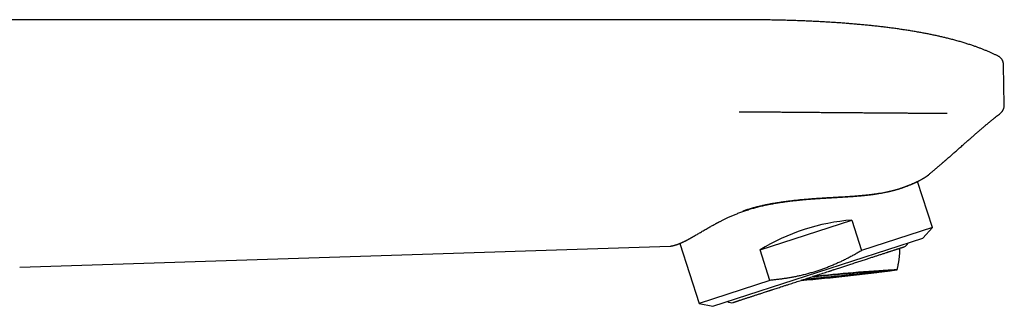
# Model space of a CAD drawing. Header units: millimetres. Extents: x 8 to 616, y 12 to 442.
# Tile 34 of 34: x 520 to 616, y 414 to 442. Entities that reach past the tile are written whole.
import ezdxf

# ---------------------------------------------------------------- set-up
doc = ezdxf.new("R2010")
doc.units = ezdxf.units.MM

msp = doc.modelspace()

# ---------------------------------------------------------------- linework, layer by layer
at = {"color": 7, "linetype": 'Continuous', "lineweight": 30}
for p, q in [((589.735, 442.083), (479.735, 442.083)), ((614.982, 438.554), (614.982, 438.554)), ((615.537, 437.676), (615.537, 437.676)), ((615.605, 433.784), (615.537, 437.676)), ((615.537, 437.676), (615.537, 437.676)), ((615.222, 432.98), (615.247, 433.001)), ((608.597, 421.86), (607.142, 426.337)), ((591.823, 419.686), (600.744, 422.584)), ((600.744, 422.584), (601.706, 419.621)), ((608.597, 421.86), (601.706, 419.621)), ((607.681, 420.843), (608.597, 421.86)), ((519.735, 418.013), (583.064, 420.055)), ((583.064, 420.055), (583.078, 420.056)), ((584.001, 420.314), (585.895, 414.483)), ((597.458, 417.521), (607.681, 420.843)), ((592.786, 416.722), (591.823, 419.686)), ((587.234, 414.199), (597.458, 417.521)), ((592.786, 416.722), (585.895, 414.483)), ((585.895, 414.483), (587.234, 414.199))]:
    msp.add_line(p, q, dxfattribs=at)
at = {"color": 7, "linetype": 'Continuous', "lineweight": 30, "flags": 128}
msp.add_lwpolyline([(607.974, 426.803), (607.991, 426.812), (608.01, 426.826)], dxfattribs=at)
at = {"color": 7, "linetype": 'Continuous', "lineweight": 30}
for centre, radius, start, end in [((605.671, 420.558), 0.6, 288, 342.31467), ((583.696, 567.724), 151.486, 274.58797, 278.04489), ((571.36, 688.792), 273.063, 275.22989, 276.91674), ((611.2, 290.266), 127.619, 92.83104, 96.42396), ((589.028, 415.15), 0.6, 233.68533, 288)]:
    msp.add_arc(centre, radius, start, end, dxfattribs=at)
msp.add_ellipse((598.241, 415.109), major_axis=(11.351, 3.688), ratio=0.57735, start_param=1.16697, end_param=1.974622, dxfattribs=at)
for points, knots in [([(614.982, 438.554), (614.896, 438.597), (614.722, 438.682), (614.456, 438.805), (614.184, 438.927), (613.905, 439.045), (613.621, 439.161), (613.333, 439.273), (613.04, 439.383), (612.741, 439.49), (612.416, 439.602), (612.064, 439.717), (611.683, 439.835), (611.294, 439.951), (610.896, 440.062), (610.489, 440.171), (610.093, 440.272), (609.709, 440.364), (609.339, 440.45), (608.962, 440.534), (608.578, 440.615), (608.188, 440.694), (607.791, 440.77), (607.373, 440.847), (606.935, 440.924), (606.475, 441.001), (606.008, 441.075), (605.532, 441.146), (605.063, 441.213), (604.603, 441.275), (604.15, 441.333), (603.691, 441.389), (603.225, 441.443), (602.755, 441.494), (602.281, 441.543), (601.804, 441.589), (601.321, 441.633), (600.827, 441.676), (600.324, 441.716), (599.81, 441.755), (599.29, 441.792), (598.763, 441.826), (598.23, 441.858), (597.689, 441.888), (597.142, 441.916), (596.588, 441.942), (596.028, 441.966), (595.46, 441.987), (594.886, 442.006), (594.305, 442.023), (593.718, 442.038), (593.103, 442.052), (592.461, 442.063), (591.791, 442.072), (591.113, 442.078), (590.427, 442.082), (589.966, 442.083), (589.735, 442.083)], [0, 0, 0, 0, 0.011237, 0.022659, 0.034268, 0.04607, 0.058066, 0.070041, 0.082211, 0.094578, 0.107145, 0.122371, 0.137888, 0.1537, 0.169812, 0.186227, 0.202948, 0.217527, 0.232335, 0.247375, 0.262647, 0.278155, 0.293898, 0.30988, 0.327737, 0.345885, 0.364327, 0.383064, 0.402099, 0.419623, 0.437394, 0.455413, 0.473679, 0.492195, 0.510623, 0.529294, 0.548206, 0.567362, 0.587161, 0.607214, 0.627522, 0.648087, 0.668908, 0.689987, 0.711323, 0.732917, 0.754771, 0.776884, 0.799258, 0.821891, 0.844786, 0.867943, 0.893718, 0.91981, 0.946221, 0.972951, 1, 1, 1, 1]), ([(615.537, 437.676), (615.536, 437.706), (615.533, 437.765), (615.519, 437.854), (615.497, 437.942), (615.467, 438.03), (615.429, 438.115), (615.382, 438.196), (615.328, 438.273), (615.267, 438.344), (615.201, 438.408), (615.13, 438.466), (615.057, 438.515), (615.006, 438.541), (614.982, 438.554)], [0, 0, 0, 0, 0.08066, 0.163005, 0.246744, 0.331558, 0.417101, 0.503007, 0.588899, 0.6744, 0.759146, 0.842791, 0.925018, 1, 1, 1, 1]), ([(615.429, 433.201), (615.429, 433.201), (615.445, 433.222), (615.472, 433.268), (615.509, 433.337), (615.54, 433.409), (615.565, 433.483), (615.584, 433.558), (615.597, 433.634), (615.604, 433.709), (615.605, 433.759), (615.605, 433.784)], [0, 0, 0, 0, 0.001542, 0.127656, 0.254156, 0.380657, 0.506771, 0.632118, 0.756332, 0.879066, 1, 1, 1, 1]), ([(589.782, 433.107), (589.83, 433.108), (589.927, 433.108), (590.077, 433.109), (590.235, 433.11), (590.4, 433.11), (590.572, 433.111), (590.744, 433.111), (590.915, 433.112), (591.084, 433.112), (591.217, 433.112), (591.31, 433.112), (591.362, 433.112), (591.413, 433.112), (591.464, 433.112), (591.514, 433.112), (591.565, 433.112), (591.659, 433.112), (591.796, 433.112), (591.976, 433.112), (592.156, 433.111), (592.336, 433.111), (592.516, 433.11), (592.689, 433.11), (592.854, 433.109), (593.044, 433.109), (593.268, 433.107), (593.53, 433.106), (593.803, 433.104), (594.084, 433.102), (594.373, 433.1), (594.669, 433.098), (594.973, 433.096), (595.285, 433.093), (595.536, 433.091), (595.716, 433.089), (595.823, 433.088), (595.925, 433.088), (596.025, 433.087), (596.125, 433.086), (596.226, 433.085), (596.326, 433.084), (596.604, 433.081), (597.036, 433.077), (597.622, 433.072), (598.116, 433.067), (598.473, 433.063), (598.65, 433.062), (598.711, 433.061), (598.724, 433.061), (598.734, 433.061), (598.745, 433.061), (598.755, 433.061), (598.784, 433.06), (598.834, 433.06), (598.906, 433.059), (598.983, 433.059), (599.072, 433.058), (599.172, 433.057), (599.285, 433.056), (599.405, 433.055), (599.534, 433.054), (599.669, 433.054), (599.814, 433.053), (599.968, 433.052), (600.132, 433.051), (600.303, 433.049), (600.483, 433.048), (600.67, 433.047), (600.858, 433.046), (601.044, 433.045), (601.229, 433.043), (601.403, 433.042), (601.521, 433.041), (601.583, 433.041), (601.602, 433.041), (601.622, 433.04), (601.641, 433.04), (601.659, 433.04), (601.716, 433.04), (601.905, 433.038), (602.226, 433.036), (602.64, 433.033), (603.064, 433.029), (603.497, 433.026), (603.939, 433.022), (604.381, 433.019), (604.821, 433.015), (605.245, 433.012), (605.653, 433.01), (606.043, 433.007), (606.433, 433.004), (606.792, 433.002), (607.123, 433), (607.424, 432.998), (607.723, 432.996), (608.01, 432.995), (608.284, 432.993), (608.545, 432.992), (608.803, 432.99), (609.06, 432.989), (609.313, 432.988), (609.564, 432.987), (609.812, 432.986), (609.974, 432.986), (610.055, 432.986)], [0, 0, 0, 0, 0.00684, 0.014034, 0.02158, 0.029479, 0.037732, 0.046338, 0.054203, 0.062342, 0.070756, 0.073307, 0.075744, 0.07818, 0.080616, 0.083051, 0.085486, 0.087921, 0.096563, 0.105199, 0.11383, 0.122454, 0.131074, 0.139687, 0.147451, 0.15483, 0.166999, 0.179614, 0.192675, 0.206183, 0.220139, 0.23428, 0.248854, 0.263862, 0.279306, 0.284915, 0.289887, 0.294709, 0.299531, 0.304355, 0.309179, 0.314003, 0.318829, 0.349173, 0.376289, 0.403427, 0.42046, 0.427957, 0.428893, 0.429369, 0.429852, 0.430342, 0.430838, 0.431342, 0.434557, 0.438028, 0.441757, 0.445742, 0.450822, 0.456267, 0.462077, 0.468252, 0.474792, 0.481699, 0.489201, 0.497094, 0.505377, 0.514051, 0.523118, 0.532577, 0.541226, 0.55018, 0.559439, 0.56648, 0.567414, 0.568352, 0.569292, 0.570235, 0.571181, 0.57197, 0.57851, 0.598632, 0.618779, 0.63895, 0.660592, 0.682268, 0.703982, 0.725738, 0.747542, 0.767033, 0.786589, 0.806199, 0.825857, 0.841332, 0.856832, 0.872357, 0.887906, 0.901811, 0.91574, 0.929694, 0.943677, 0.957693, 0.971749, 0.985849, 1, 1, 1, 1]), ([(608.01, 426.826), (608.076, 426.879), (608.21, 426.988), (608.413, 427.155), (608.621, 427.327), (608.834, 427.505), (609.059, 427.694), (609.296, 427.896), (609.48, 428.054), (609.601, 428.158), (609.658, 428.208), (609.713, 428.255), (609.764, 428.299), (609.812, 428.341), (609.861, 428.383), (609.938, 428.45), (610.045, 428.543), (610.183, 428.664), (610.327, 428.79), (610.475, 428.92), (610.628, 429.055), (610.782, 429.191), (610.939, 429.329), (611.096, 429.468), (611.258, 429.612), (611.424, 429.759), (611.628, 429.939), (611.866, 430.149), (612.134, 430.386), (612.396, 430.616), (612.652, 430.839), (612.899, 431.054), (613.139, 431.261), (613.372, 431.461), (613.599, 431.654), (613.821, 431.841), (614.038, 432.023), (614.251, 432.199), (614.457, 432.368), (614.657, 432.531), (614.851, 432.687), (615.038, 432.836), (615.161, 432.932), (615.222, 432.98)], [0, 0, 0, 0, 0.02697, 0.054691, 0.083164, 0.112388, 0.142364, 0.176206, 0.210956, 0.218882, 0.226853, 0.234871, 0.241635, 0.248308, 0.25508, 0.261951, 0.28065, 0.300046, 0.320141, 0.340934, 0.362424, 0.384613, 0.406173, 0.428354, 0.451155, 0.474576, 0.498616, 0.537284, 0.574991, 0.611736, 0.647516, 0.68233, 0.715579, 0.747893, 0.779272, 0.809716, 0.839816, 0.868943, 0.897097, 0.924278, 0.950489, 0.975729, 1, 1, 1, 1]), ([(615.217, 432.976), (615.237, 432.992), (615.276, 433.024), (615.331, 433.078), (615.382, 433.137), (615.422, 433.188), (615.442, 433.22), (615.448, 433.231)], [0, 0, 0, 0, 0.220737, 0.444231, 0.669618, 0.896022, 1, 1, 1, 1]), ([(590.184, 423.484), (590.302, 423.525), (590.537, 423.606), (590.9, 423.718), (591.267, 423.824), (591.638, 423.921), (592.013, 424.01), (592.392, 424.093), (592.779, 424.17), (593.182, 424.243), (593.6, 424.312), (594.032, 424.376), (594.47, 424.435), (594.843, 424.48), (595.149, 424.515), (595.385, 424.54), (595.624, 424.564), (595.864, 424.586), (596.106, 424.608), (596.417, 424.635), (596.796, 424.665), (597.245, 424.698), (597.694, 424.728), (598.144, 424.756), (598.594, 424.783), (599.045, 424.808), (599.512, 424.835), (599.994, 424.864), (600.488, 424.895), (600.976, 424.929), (601.455, 424.967), (601.927, 425.009), (602.351, 425.053), (602.726, 425.098), (603.055, 425.143), (603.374, 425.191), (603.682, 425.243), (603.979, 425.298), (604.266, 425.358), (604.542, 425.42), (604.811, 425.487), (605.073, 425.558), (605.326, 425.632), (605.566, 425.708), (605.793, 425.784), (606.008, 425.861), (606.211, 425.937), (606.402, 426.013), (606.593, 426.092), (606.782, 426.174), (606.966, 426.258), (607.133, 426.337), (607.286, 426.413), (607.423, 426.484), (607.545, 426.55), (607.66, 426.614), (607.765, 426.674), (607.854, 426.728), (607.924, 426.771), (607.973, 426.802), (608.004, 426.822), (608.008, 426.825), (608.01, 426.826)], [0, 0, 0, 0, 0.0157575, 0.0314224, 0.0470565, 0.0626836, 0.0779866, 0.0934349, 0.1090479, 0.1248458, 0.1417286, 0.158755, 0.1759472, 0.1933266, 0.2025121, 0.2117576, 0.2210656, 0.2304391, 0.2398805, 0.2493922, 0.26689, 0.2845004, 0.3022367, 0.320112, 0.3381383, 0.3563274, 0.3746916, 0.3953408, 0.416053, 0.4368483, 0.4577493, 0.4787815, 0.499973, 0.5159006, 0.5317099, 0.5474135, 0.5630234, 0.5785525, 0.594014, 0.6094215, 0.6247883, 0.6407995, 0.6566713, 0.6724141, 0.6880377, 0.703551, 0.7189626, 0.7342804, 0.7495122, 0.767617, 0.7856134, 0.8035141, 0.8213325, 0.8390825, 0.8567779, 0.8744322, 0.8955693, 0.9165927, 0.9375237, 0.9583838, 0.9791988, 1, 1, 1, 1]), ([(590.243, 423.46), (590.273, 423.471), (590.375, 423.507), (590.552, 423.565), (590.771, 423.635), (590.989, 423.7), (591.205, 423.762), (591.419, 423.82), (591.637, 423.876), (591.858, 423.931), (592.083, 423.983), (592.304, 424.032), (592.521, 424.078), (592.738, 424.122), (592.953, 424.163), (593.168, 424.203), (593.378, 424.239), (593.581, 424.273), (593.779, 424.304), (593.967, 424.333), (594.146, 424.358), (594.316, 424.382), (594.48, 424.404), (594.639, 424.425), (594.793, 424.444), (594.942, 424.461), (595.086, 424.478), (595.224, 424.494), (595.356, 424.508), (595.483, 424.521), (595.607, 424.534), (595.763, 424.549), (595.956, 424.568), (596.184, 424.588), (596.44, 424.61), (596.725, 424.633), (597.038, 424.656), (597.355, 424.678), (597.658, 424.698), (597.946, 424.716), (598.22, 424.733), (598.494, 424.749), (598.77, 424.765), (599.047, 424.781), (599.32, 424.797), (599.59, 424.812), (599.855, 424.828), (600.12, 424.844), (600.386, 424.862), (600.643, 424.879), (600.891, 424.897), (601.128, 424.915), (601.366, 424.934), (601.559, 424.951), (601.707, 424.965), (601.809, 424.975), (601.906, 424.984), (601.998, 424.993), (602.084, 425.002), (602.165, 425.011), (602.244, 425.02), (602.321, 425.028), (602.396, 425.037), (602.463, 425.045), (602.524, 425.052), (602.578, 425.059), (602.621, 425.064), (602.653, 425.069), (602.678, 425.072), (602.698, 425.074), (602.716, 425.077), (602.735, 425.079), (602.758, 425.082), (602.788, 425.086), (602.823, 425.091), (602.864, 425.097), (602.908, 425.103), (602.954, 425.109), (603, 425.116), (603.092, 425.129), (603.225, 425.149), (603.397, 425.177), (603.558, 425.204), (603.714, 425.232), (603.865, 425.261), (604.018, 425.291), (604.148, 425.318), (604.258, 425.341), (604.346, 425.361), (604.434, 425.381), (604.522, 425.402), (604.611, 425.424), (604.699, 425.446), (604.781, 425.467), (604.855, 425.487), (604.921, 425.505), (604.98, 425.521), (605.032, 425.536), (605.079, 425.549), (605.114, 425.559), (605.139, 425.566), (605.155, 425.571), (605.17, 425.575), (605.182, 425.579), (605.19, 425.581), (605.198, 425.584), (605.207, 425.586), (605.222, 425.591), (605.241, 425.596), (605.263, 425.603), (605.29, 425.611), (605.32, 425.621), (605.354, 425.631), (605.393, 425.643), (605.435, 425.656), (605.481, 425.671), (605.53, 425.687), (605.583, 425.704), (605.637, 425.722), (605.69, 425.74), (605.765, 425.766), (605.859, 425.799), (605.966, 425.838), (606.064, 425.874), (606.153, 425.907), (606.236, 425.94), (606.314, 425.971), (606.387, 426), (606.456, 426.028), (606.521, 426.055), (606.584, 426.082), (606.651, 426.111), (606.723, 426.142), (606.798, 426.176), (606.857, 426.202), (606.9, 426.222), (606.929, 426.235), (606.956, 426.248), (606.981, 426.26), (607.003, 426.27), (607.021, 426.279), (607.036, 426.286), (607.047, 426.291), (607.056, 426.295), (607.063, 426.299), (607.07, 426.302), (607.076, 426.305), (607.086, 426.309), (607.099, 426.316), (607.116, 426.324), (607.136, 426.334), (607.158, 426.344), (607.18, 426.356), (607.203, 426.367), (607.227, 426.379), (607.251, 426.391), (607.274, 426.402), (607.307, 426.419), (607.35, 426.441), (607.415, 426.475), (607.49, 426.515), (607.572, 426.56), (607.649, 426.603), (607.719, 426.643), (607.781, 426.68), (607.836, 426.713), (607.873, 426.736), (607.899, 426.752), (607.915, 426.762), (607.929, 426.771), (607.942, 426.78), (607.954, 426.787), (607.962, 426.793), (607.969, 426.797), (607.972, 426.8), (607.975, 426.802), (607.975, 426.802), (607.977, 426.803), (607.976, 426.803), (607.976, 426.803)], [0, 0, 0, 0, 0.0041314, 0.0141608, 0.0239989, 0.0336448, 0.0430978, 0.0523574, 0.0614231, 0.0711712, 0.0806841, 0.0899618, 0.0990043, 0.1078115, 0.1168956, 0.1257154, 0.1342712, 0.1425632, 0.1505918, 0.1583571, 0.1654378, 0.1722849, 0.1788986, 0.1852792, 0.1914266, 0.1974465, 0.203225, 0.2087622, 0.214058, 0.2191126, 0.2240063, 0.2289163, 0.2379777, 0.2471172, 0.2563402, 0.2688328, 0.2814814, 0.2942805, 0.307225, 0.3183188, 0.329511, 0.3407993, 0.3521851, 0.3637018, 0.3753568, 0.3864718, 0.3977088, 0.4090682, 0.4205508, 0.4321581, 0.4426059, 0.4531564, 0.4638122, 0.4745761, 0.4794395, 0.4841525, 0.4886363, 0.4928908, 0.496916, 0.5007114, 0.5042769, 0.508144, 0.5116914, 0.5149199, 0.5178304, 0.5204236, 0.5227001, 0.5240294, 0.5252143, 0.5262163, 0.5270334, 0.5278269, 0.5289563, 0.5304214, 0.532222, 0.5341828, 0.5364051, 0.5386878, 0.5409859, 0.5432995, 0.5525388, 0.5609922, 0.5696403, 0.5775309, 0.5856012, 0.593857, 0.6023011, 0.6072123, 0.6121867, 0.6172251, 0.6223283, 0.6274972, 0.6327325, 0.6378952, 0.6422631, 0.6462683, 0.6499104, 0.653189, 0.6561041, 0.6586553, 0.6598118, 0.6608744, 0.6618387, 0.6626115, 0.6631546, 0.6634747, 0.6640694, 0.6650098, 0.6662959, 0.6677364, 0.6694526, 0.6714444, 0.6737121, 0.6762556, 0.6790749, 0.6821701, 0.6855411, 0.689188, 0.6930022, 0.696766, 0.7004733, 0.7089876, 0.7171859, 0.7243641, 0.7312798, 0.7379326, 0.7443224, 0.7504489, 0.7562099, 0.7617709, 0.7673971, 0.7731276, 0.7801984, 0.7874225, 0.7948004, 0.797741, 0.8007055, 0.8036477, 0.8063093, 0.80865, 0.8106698, 0.8121456, 0.8133856, 0.8143898, 0.8151582, 0.815748, 0.8164798, 0.8174033, 0.8189862, 0.8209315, 0.8232394, 0.8259099, 0.8284602, 0.8312668, 0.8341649, 0.8370729, 0.8399907, 0.8429183, 0.8498583, 0.8568531, 0.8694803, 0.8822826, 0.8956739, 0.9090911, 0.9225022, 0.9359063, 0.9493026, 0.9548822, 0.9604898, 0.9662776, 0.972267, 0.9784581, 0.9848507, 0.9897774, 0.9948174, 0.9965225, 0.9982403, 0.999939, 1, 1, 1, 1]), ([(583.108, 420.059), (583.111, 420.059), (583.117, 420.06), (583.126, 420.061), (583.135, 420.062), (583.143, 420.063), (583.15, 420.064), (583.159, 420.065), (583.169, 420.066), (583.18, 420.068), (583.192, 420.07), (583.204, 420.072), (583.215, 420.074), (583.226, 420.076), (583.236, 420.077), (583.248, 420.079), (583.26, 420.082), (583.274, 420.084), (583.288, 420.087), (583.301, 420.09), (583.315, 420.093), (583.329, 420.096), (583.345, 420.099), (583.36, 420.103), (583.376, 420.107), (583.392, 420.111), (583.407, 420.114), (583.421, 420.118), (583.435, 420.121), (583.447, 420.124), (583.458, 420.127), (583.471, 420.131), (583.487, 420.135), (583.508, 420.141), (583.528, 420.147), (583.547, 420.152), (583.564, 420.157), (583.582, 420.163), (583.603, 420.169), (583.625, 420.176), (583.646, 420.183), (583.668, 420.19), (583.691, 420.198), (583.715, 420.206), (583.738, 420.214), (583.758, 420.221), (583.774, 420.227), (583.788, 420.232), (583.801, 420.236), (583.812, 420.24), (583.821, 420.244), (583.828, 420.247), (583.836, 420.249), (583.845, 420.253), (583.856, 420.257), (583.869, 420.262), (583.885, 420.268), (583.904, 420.276), (583.928, 420.285), (583.954, 420.295), (583.98, 420.306), (584.006, 420.316), (584.03, 420.326), (584.054, 420.336), (584.078, 420.346), (584.101, 420.356), (584.126, 420.367), (584.152, 420.378), (584.18, 420.391), (584.21, 420.404), (584.239, 420.417), (584.266, 420.429), (584.29, 420.44), (584.316, 420.452), (584.343, 420.465), (584.371, 420.478), (584.399, 420.491), (584.428, 420.505), (584.457, 420.519), (584.484, 420.532), (584.508, 420.544), (584.527, 420.553), (584.542, 420.561), (584.553, 420.566), (584.563, 420.571), (584.574, 420.576), (584.588, 420.584), (584.607, 420.593), (584.629, 420.604), (584.654, 420.617), (584.681, 420.631), (584.715, 420.648), (584.755, 420.669), (584.8, 420.692), (584.843, 420.715), (584.883, 420.737), (584.922, 420.758), (584.965, 420.781), (585.012, 420.807), (585.065, 420.836), (585.122, 420.868), (585.181, 420.902), (585.245, 420.938), (585.311, 420.976), (585.381, 421.017), (585.48, 421.074), (585.609, 421.149), (585.768, 421.243), (585.935, 421.34), (586.108, 421.443), (586.29, 421.549), (586.474, 421.656), (586.661, 421.764), (586.842, 421.867), (587.017, 421.966), (587.186, 422.06), (587.355, 422.152), (587.488, 422.224), (587.585, 422.276), (587.646, 422.308), (587.709, 422.342), (587.777, 422.377), (587.856, 422.418), (587.949, 422.466), (588.055, 422.52), (588.169, 422.577), (588.288, 422.636), (588.415, 422.697), (588.548, 422.761), (588.69, 422.827), (588.84, 422.896), (588.998, 422.967), (589.16, 423.037), (589.325, 423.108), (589.493, 423.177), (589.668, 423.247), (589.852, 423.319), (590.044, 423.39), (590.176, 423.437), (590.242, 423.461)], [0, 0, 0, 0, 0.00685, 0.013168, 0.018947, 0.024187, 0.028889, 0.033054, 0.039689, 0.046055, 0.052169, 0.058029, 0.063638, 0.068119, 0.072592, 0.077389, 0.082518, 0.087981, 0.093778, 0.098566, 0.10356, 0.108761, 0.114169, 0.119646, 0.124806, 0.130048, 0.134885, 0.139317, 0.143344, 0.146966, 0.150182, 0.153033, 0.158459, 0.164396, 0.170845, 0.174962, 0.17944, 0.18439, 0.189813, 0.195711, 0.200678, 0.20594, 0.211491, 0.217331, 0.223357, 0.227353, 0.230956, 0.234166, 0.236984, 0.23941, 0.241444, 0.243085, 0.24443, 0.246422, 0.24885, 0.251714, 0.255015, 0.258751, 0.264149, 0.269784, 0.275172, 0.280313, 0.285206, 0.289852, 0.294252, 0.299073, 0.30364, 0.308485, 0.313708, 0.319309, 0.325286, 0.329524, 0.333934, 0.338514, 0.343265, 0.348187, 0.353221, 0.357926, 0.363211, 0.367846, 0.371833, 0.375171, 0.377339, 0.379106, 0.380534, 0.382196, 0.384668, 0.387675, 0.391219, 0.395299, 0.399751, 0.404099, 0.411531, 0.418537, 0.425116, 0.431269, 0.437015, 0.442829, 0.450248, 0.45806, 0.466263, 0.474857, 0.483836, 0.493199, 0.502947, 0.512949, 0.533825, 0.554572, 0.575196, 0.597163, 0.619, 0.640682, 0.662014, 0.682958, 0.701292, 0.71932, 0.737041, 0.754455, 0.760512, 0.766577, 0.772941, 0.779656, 0.786723, 0.796509, 0.806898, 0.817889, 0.829176, 0.841034, 0.853464, 0.866467, 0.880041, 0.894186, 0.908901, 0.922891, 0.937359, 0.952305, 0.967727, 0.983626, 1, 1, 1, 1]), ([(583.071, 420.056), (583.072, 420.055), (583.074, 420.055), (583.094, 420.058), (583.099, 420.058)], [0, 0, 0, 0, 0.781378, 1, 1, 1, 1]), ([(589.213, 414.579), (589.213, 414.579), (589.214, 414.579), (589.221, 414.582), (589.237, 414.587), (589.257, 414.593), (589.275, 414.599), (589.288, 414.604), (589.303, 414.608), (589.319, 414.614), (589.336, 414.619), (589.361, 414.627), (589.395, 414.639), (589.442, 414.654), (589.493, 414.67), (589.55, 414.689), (589.612, 414.709), (589.679, 414.731), (589.751, 414.754), (589.832, 414.78), (589.924, 414.81), (590.026, 414.843), (590.135, 414.879), (590.25, 414.916), (590.372, 414.956), (590.5, 414.998), (590.629, 415.039), (590.757, 415.081), (590.884, 415.122), (591.015, 415.165), (591.151, 415.209), (591.291, 415.254), (591.434, 415.301), (591.583, 415.349), (591.74, 415.4), (591.906, 415.454), (592.082, 415.511), (592.262, 415.57), (592.416, 415.62), (592.544, 415.662), (592.643, 415.694), (592.744, 415.726), (592.845, 415.759), (592.948, 415.793), (593.088, 415.838), (593.266, 415.896), (593.485, 415.967), (593.708, 416.04), (593.906, 416.104), (594.079, 416.16), (594.224, 416.208), (594.37, 416.255), (594.515, 416.302), (594.695, 416.36), (594.91, 416.43), (595.166, 416.513), (595.424, 416.597), (595.684, 416.682), (595.937, 416.764), (596.182, 416.844), (596.418, 416.92), (596.655, 416.997), (596.863, 417.065), (597.042, 417.123), (597.192, 417.172), (597.343, 417.221), (597.497, 417.271), (597.689, 417.333), (597.919, 417.408), (598.183, 417.494), (598.394, 417.562), (598.55, 417.613), (598.653, 417.647), (598.757, 417.68), (598.86, 417.714), (598.963, 417.747), (599.1, 417.792), (599.272, 417.848), (599.477, 417.914), (599.681, 417.98), (599.883, 418.046), (600.083, 418.111), (600.282, 418.176), (600.48, 418.24), (600.687, 418.307), (600.902, 418.377), (601.125, 418.45), (601.345, 418.521), (601.561, 418.591), (601.774, 418.66), (601.983, 418.729), (602.18, 418.793), (602.365, 418.853), (602.539, 418.909), (602.708, 418.964), (602.875, 419.018), (603.037, 419.071), (603.196, 419.123), (603.352, 419.173), (603.509, 419.224), (603.666, 419.275), (603.823, 419.326), (603.974, 419.375), (604.097, 419.415), (604.195, 419.447), (604.268, 419.471), (604.339, 419.494), (604.41, 419.517), (604.478, 419.539), (604.569, 419.569), (604.68, 419.605), (604.806, 419.646), (604.926, 419.685), (605.025, 419.717), (605.106, 419.743), (605.17, 419.764), (605.232, 419.784), (605.29, 419.803), (605.358, 419.825), (605.433, 419.85), (605.514, 419.876), (605.586, 419.899), (605.65, 419.92), (605.703, 419.937), (605.747, 419.951), (605.782, 419.963), (605.811, 419.972), (605.83, 419.979), (605.842, 419.982), (605.85, 419.985), (605.855, 419.986), (605.857, 419.987), (605.856, 419.987), (605.856, 419.987)], [0, 0, 0, 0, 0.004555, 0.014695, 0.024824, 0.034951, 0.038932, 0.042915, 0.0469, 0.050889, 0.054882, 0.058879, 0.066933, 0.074972, 0.083003, 0.09103, 0.099057, 0.107091, 0.115137, 0.123199, 0.132599, 0.14198, 0.151351, 0.160718, 0.170092, 0.179479, 0.188889, 0.197115, 0.205326, 0.213527, 0.221724, 0.229922, 0.238127, 0.246344, 0.254579, 0.263598, 0.2726, 0.281593, 0.290582, 0.295293, 0.300005, 0.304721, 0.309442, 0.314168, 0.3189, 0.328594, 0.33827, 0.347938, 0.357605, 0.363686, 0.369773, 0.375868, 0.381896, 0.387643, 0.397891, 0.408129, 0.418367, 0.428617, 0.438889, 0.448031, 0.457159, 0.46628, 0.475401, 0.481138, 0.48688, 0.49263, 0.498461, 0.504555, 0.514695, 0.524824, 0.534951, 0.538932, 0.542915, 0.5469, 0.550889, 0.554882, 0.558879, 0.566933, 0.574972, 0.583003, 0.59103, 0.599057, 0.607091, 0.615137, 0.623199, 0.632599, 0.64198, 0.651351, 0.660718, 0.670092, 0.679479, 0.688889, 0.697115, 0.705326, 0.713527, 0.721724, 0.729922, 0.738127, 0.746344, 0.754579, 0.763598, 0.7726, 0.781593, 0.790582, 0.795293, 0.800005, 0.804721, 0.809442, 0.814168, 0.8189, 0.828594, 0.83827, 0.847938, 0.857605, 0.863686, 0.869773, 0.875868, 0.881896, 0.887643, 0.897891, 0.908129, 0.918367, 0.928617, 0.938889, 0.948031, 0.957159, 0.96628, 0.975401, 0.981138, 0.98688, 0.99263, 0.998461, 1, 1, 1, 1]), ([(601.706, 419.621), (601.591, 419.553), (601.362, 419.418), (601.013, 419.221), (600.662, 419.03), (600.307, 418.846), (599.948, 418.668), (599.587, 418.496), (599.222, 418.332), (598.974, 418.226), (598.726, 418.123), (598.478, 418.023), (598.105, 417.881), (597.73, 417.748), (597.344, 417.619), (596.947, 417.497), (596.54, 417.381), (596.13, 417.274), (595.735, 417.18), (595.356, 417.098), (594.992, 417.026), (594.628, 416.96), (594.262, 416.901), (593.895, 416.847), (593.526, 416.8), (593.156, 416.758), (592.909, 416.734), (592.786, 416.722)], [0, 0, 0, 0, 0.042263, 0.084532, 0.1268, 0.169062, 0.211335, 0.253615, 0.295895, 0.338166, 0.338973, 0.381051, 0.423137, 0.465224, 0.507301, 0.55206, 0.596831, 0.641602, 0.686362, 0.725475, 0.764594, 0.803713, 0.842827, 0.882117, 0.921413, 0.960709, 1, 1, 1, 1]), ([(605.166, 417.754), (605.169, 417.765), (605.184, 417.822), (605.209, 417.926), (605.241, 418.066), (605.271, 418.206), (605.298, 418.347), (605.323, 418.489), (605.345, 418.627), (605.364, 418.76), (605.381, 418.889), (605.396, 419.018), (605.408, 419.147), (605.419, 419.276), (605.428, 419.405), (605.435, 419.535), (605.44, 419.664), (605.443, 419.766), (605.444, 419.826), (605.444, 419.842)], [0, 0, 0, 0, 0.016166, 0.083826, 0.151621, 0.219565, 0.287673, 0.355961, 0.424452, 0.485926, 0.54739, 0.608834, 0.670256, 0.731651, 0.793014, 0.854339, 0.915615, 0.976829, 1, 1, 1, 1]), ([(596.94, 417.09), (597.015, 417.097), (597.163, 417.112), (597.387, 417.133), (597.61, 417.154), (597.821, 417.175), (598.021, 417.194), (598.209, 417.211), (598.397, 417.229), (598.582, 417.246), (598.763, 417.263), (598.94, 417.28), (599.117, 417.296), (599.296, 417.313), (599.476, 417.329), (599.661, 417.346), (599.845, 417.363), (600.031, 417.38), (600.214, 417.396), (600.397, 417.413), (600.577, 417.429), (600.776, 417.446), (600.991, 417.465), (601.223, 417.486), (601.45, 417.505), (601.667, 417.524), (601.875, 417.542), (602.059, 417.557), (602.226, 417.571), (602.377, 417.584), (602.525, 417.596), (602.67, 417.608), (602.812, 417.619), (602.966, 417.632), (603.131, 417.645), (603.304, 417.658), (603.471, 417.671), (603.628, 417.683), (603.774, 417.694), (603.901, 417.703), (604.013, 417.711), (604.113, 417.718), (604.208, 417.724), (604.3, 417.73), (604.387, 417.736), (604.479, 417.741), (604.575, 417.747), (604.671, 417.752), (604.759, 417.757), (604.836, 417.76), (604.904, 417.763), (604.96, 417.765), (605.005, 417.766), (605.042, 417.766), (605.074, 417.766), (605.102, 417.766), (605.125, 417.765), (605.145, 417.763), (605.16, 417.761), (605.167, 417.757), (605.166, 417.753), (605.157, 417.748), (605.139, 417.742), (605.116, 417.736), (605.089, 417.73), (605.06, 417.724), (605.025, 417.717), (604.986, 417.71), (604.941, 417.703), (604.887, 417.694), (604.82, 417.684), (604.739, 417.672), (604.649, 417.659), (604.553, 417.646), (604.452, 417.632), (604.35, 417.619), (604.246, 417.606), (604.141, 417.592), (604.03, 417.579), (603.919, 417.565), (603.81, 417.552), (603.704, 417.539), (603.594, 417.526), (603.481, 417.512), (603.367, 417.499), (603.252, 417.486), (603.133, 417.472), (603.009, 417.458), (602.879, 417.443), (602.743, 417.427), (602.602, 417.412), (602.456, 417.395), (602.307, 417.379), (602.154, 417.362), (601.997, 417.345), (601.82, 417.325), (601.62, 417.304), (601.397, 417.28), (601.169, 417.255), (600.941, 417.231), (600.715, 417.208), (600.51, 417.186), (600.322, 417.166), (600.15, 417.149), (599.976, 417.131), (599.801, 417.113), (599.623, 417.094), (599.417, 417.073), (599.182, 417.049), (598.916, 417.022), (598.647, 416.995), (598.378, 416.969), (598.109, 416.942), (597.851, 416.916), (597.602, 416.892), (597.372, 416.869), (597.148, 416.848), (596.932, 416.827), (596.716, 416.806), (596.513, 416.786), (596.323, 416.768), (596.147, 416.751), (595.971, 416.734), (595.853, 416.723), (595.795, 416.718)], [0, 0, 0, 0, 0.008273, 0.016545, 0.024842, 0.03314, 0.040183, 0.047227, 0.054286, 0.061345, 0.068111, 0.074877, 0.081657, 0.088436, 0.095549, 0.102665, 0.110037, 0.11741, 0.124782, 0.132194, 0.139606, 0.147017, 0.156945, 0.166873, 0.176843, 0.186814, 0.196067, 0.205329, 0.212701, 0.220074, 0.227446, 0.234857, 0.24227, 0.249681, 0.259609, 0.269537, 0.279507, 0.289478, 0.298731, 0.307992, 0.315365, 0.322738, 0.33011, 0.337521, 0.344934, 0.352345, 0.362273, 0.372201, 0.382171, 0.392141, 0.401395, 0.410656, 0.418028, 0.425401, 0.432774, 0.440185, 0.447597, 0.455009, 0.464937, 0.474864, 0.484835, 0.494805, 0.504058, 0.51332, 0.520692, 0.528065, 0.535437, 0.542849, 0.550261, 0.557673, 0.5676, 0.577528, 0.587499, 0.597469, 0.606722, 0.615984, 0.624256, 0.632529, 0.640826, 0.649123, 0.656167, 0.663211, 0.67027, 0.677329, 0.684095, 0.690861, 0.69764, 0.70442, 0.711532, 0.718649, 0.726021, 0.733394, 0.740766, 0.748177, 0.75559, 0.763001, 0.772929, 0.782857, 0.792827, 0.802798, 0.812051, 0.821312, 0.828255, 0.835199, 0.842142, 0.849117, 0.856094, 0.86307, 0.87325, 0.883431, 0.893657, 0.903883, 0.913924, 0.923976, 0.93282, 0.94167, 0.949669, 0.957667, 0.965688, 0.973709, 0.980275, 0.986842, 0.993421, 1, 1, 1, 1])]:
    msp.add_open_spline(points, degree=3, knots=knots, dxfattribs=at)

doc.saveas('drawing.dxf')
